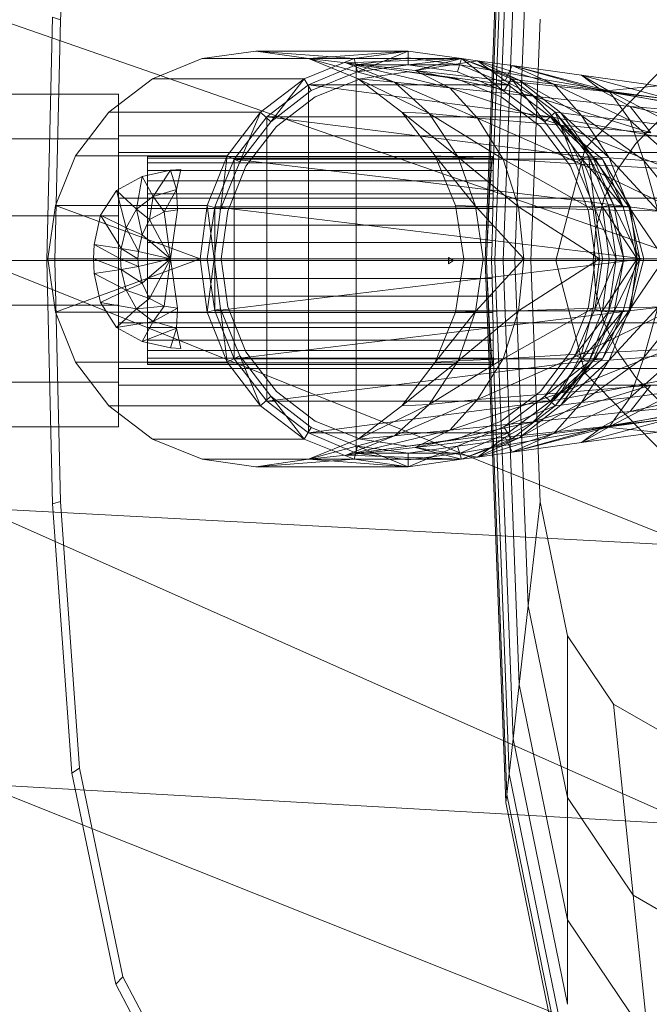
# Model space of a CAD drawing. Header units: metres. Extents: x 391.1 to 427.5, y 12.8 to 28.4.
# Tile 24 of 195: x 401.4943 to 401.5851, y 26.5002 to 26.6423. Entities that reach past the tile are written whole.
import ezdxf

# ---------------------------------------------------------------- set-up
doc = ezdxf.new("R2010")
doc.units = ezdxf.units.M
doc.layers.add('02_MOBILIARIO', color=7, linetype='Continuous', lineweight=18)
doc.layers.add('A-DETL-____-MBND', color=7, linetype='Continuous', lineweight=18)

# ---------------------------------------------------------------- blocks, each defined once
blk = doc.blocks.new('Family - Rentamans PA-152555-03_ELEC_P0A')
at = {"layer": 'A-DETL-____-MBND', "color": 253, "true_color": 0xaaaaaa}
for p, q in [((0.07287, 0.18276), (0.07584, 0.26096)), ((0.07304, 0.18276), (0.07598, 0.25981)), ((0.01159, 0.21751), (0.01437, 0.25599)), ((0.074, 0.19601), (0.07631, 0.25683)), ((0.07426, 0.18276), (0.07689, 0.25177)), ((0.07545, 0.18276), (0.07778, 0.24394)), ((0.07717, 0.18276), (0.07907, 0.2326)), ((0, 0.2185), (0.10273, 0.18276)), ((0.00965, 0.18276), (0.01046, 0.21786)), ((0.01159, 0.21751), (0.01046, 0.21786)), ((0.01079, 0.18276), (0.01159, 0.21751)), ((0.07945, 0.18276), (0.08078, 0.21759)), ((0.03207, 0.21189), (0.02487, 0.20899)), ((0.03977, 0.21299), (0.03207, 0.21189)), ((0.03207, 0.21189), (0.05397, 0.21189)), ((0.03977, 0.21299), (0.06177, 0.21299)), ((0.04737, 0.21189), (0.03977, 0.21299)), ((0.03977, 0.21299), (0.05397, 0.21189)), ((0.04677, 0.20899), (0.05397, 0.21189)), ((0.04737, 0.21189), (0.06177, 0.21299)), ((0.05457, 0.20899), (0.04737, 0.21189)), ((0.04737, 0.21189), (0.05977, 0.20849)), ((0.04737, 0.21189), (0.05277, 0.21129)), ((0.04737, 0.21189), (0.06947, 0.21189)), ((0.06947, 0.21189), (0.05277, 0.21129)), ((0.05397, 0.21189), (0.06177, 0.21299)), ((0.05397, 0.21189), (0.05447, 0.20999)), ((0.06177, 0.21199), (0.05427, 0.21099)), ((0.06177, 0.21199), (0.05427, 0.21099)), ((0.06177, 0.21199), (0.05427, 0.21099)), ((0.06177, 0.21299), (0.05447, 0.20999)), ((0.06177, 0.21299), (0.06947, 0.21189)), ((0.06177, 0.21299), (0.06177, 0.21099)), ((0.06927, 0.21099), (0.06177, 0.21199)), ((0.06927, 0.21099), (0.06177, 0.21199)), ((0.06927, 0.21099), (0.06177, 0.21199)), ((0.06927, 0.21099), (0.06177, 0.21199)), ((0.06177, 0.21099), (0.06947, 0.21189)), ((0.06947, 0.21189), (0.06277, 0.21019)), ((0.06947, 0.21189), (0.06887, 0.20999)), ((0.06887, 0.20999), (0.06947, 0.21189)), ((0.06947, 0.21189), (0.07557, 0.20719)), ((0.07667, 0.20899), (0.06947, 0.21189)), ((0.06947, 0.21189), (0.07177, 0.21159)), ((0.06947, 0.21189), (0.07777, 0.20879)), ((0.06947, 0.21189), (0.07667, 0.20899)), ((0.06947, 0.21189), (0.07667, 0.20899)), ((0.05427, 0.21099), (0.04737, 0.20809)), ((0.05427, 0.21099), (0.04737, 0.20809)), ((0.05427, 0.21099), (0.04737, 0.20809)), ((0.05277, 0.21129), (0.05977, 0.20849)), ((0.05277, 0.21129), (0.06777, 0.20769)), ((0.06277, 0.21019), (0.05277, 0.21129)), ((0.05427, 0.21099), (0.06927, 0.21099)), ((0.05427, 0.21099), (0.07617, 0.20809)), ((0.05427, 0.21099), (0.05427, 0.15499)), ((0.05447, 0.20999), (0.06177, 0.21099)), ((0.05447, 0.20999), (0.06177, 0.21099)), ((0.06177, 0.21099), (0.06887, 0.20999)), ((0.06177, 0.21099), (0.06887, 0.20999)), ((0.07177, 0.21159), (0.06277, 0.21019)), ((0.07617, 0.20809), (0.06927, 0.21099)), ((0.06927, 0.21099), (0.07617, 0.20809)), ((0.07617, 0.20809), (0.06927, 0.21099)), ((0.07617, 0.20809), (0.06927, 0.21099)), ((0.07617, 0.20809), (0.06927, 0.21099)), ((0.07617, 0.20809), (0.06927, 0.21099)), ((0.06927, 0.21099), (0.08657, 0.20799)), ((0.08657, 0.20799), (0.06927, 0.21099)), ((0.06927, 0.21099), (0.07617, 0.20809)), ((0.07777, 0.20879), (0.07177, 0.21159)), ((0.07177, 0.21159), (0.07577, 0.20869)), ((0.08277, 0.20819), (0.07177, 0.21159)), ((0.07177, 0.21159), (0.07677, 0.21089)), ((0.07677, 0.21089), (0.07577, 0.20869)), ((0.08277, 0.20819), (0.07677, 0.21089)), ((0.07677, 0.21089), (0.08977, 0.20719)), ((0.09077, 0.20719), (0.07677, 0.21089)), ((0.07677, 0.21089), (0.08677, 0.20949)), ((0.0873, 0.19899), (0.09888, 0.21088)), ((0.09888, 0.21088), (0.0873, 0.19899)), ((0.02487, 0.20899), (0.01857, 0.20419)), ((0.02487, 0.20899), (0.04677, 0.20899)), ((0.04047, 0.20419), (0.04677, 0.20899)), ((0.04677, 0.20899), (0.04197, 0.20279)), ((0.04677, 0.20899), (0.04777, 0.20729)), ((0.04777, 0.20729), (0.05447, 0.20999)), ((0.04777, 0.20729), (0.05447, 0.20999)), ((0.05487, 0.20899), (0.04837, 0.20639)), ((0.04837, 0.20639), (0.05487, 0.20899)), ((0.06087, 0.20419), (0.05457, 0.20899)), ((0.05457, 0.20899), (0.06477, 0.20399)), ((0.05457, 0.20899), (0.05977, 0.20849)), ((0.06167, 0.20999), (0.05487, 0.20899)), ((0.05487, 0.20899), (0.06167, 0.20999)), ((0.06877, 0.20899), (0.06167, 0.20999)), ((0.06167, 0.20999), (0.06877, 0.20899)), ((0.06277, 0.21019), (0.06777, 0.20769)), ((0.06277, 0.21019), (0.07977, 0.20649)), ((0.07577, 0.20869), (0.06277, 0.21019)), ((0.07517, 0.20639), (0.06877, 0.20899)), ((0.06877, 0.20899), (0.07517, 0.20639)), ((0.06887, 0.20999), (0.07557, 0.20719)), ((0.06887, 0.20999), (0.07557, 0.20719)), ((0.07557, 0.20719), (0.07667, 0.20899)), ((0.08147, 0.20279), (0.07667, 0.20899)), ((0.08297, 0.20419), (0.07667, 0.20899)), ((0.07667, 0.20899), (0.07777, 0.20879)), ((0.08297, 0.20419), (0.07667, 0.20899)), ((0.07667, 0.20899), (0.08297, 0.20419)), ((0.08677, 0.20949), (0.08977, 0.20719)), ((0.09077, 0.20719), (0.08677, 0.20949)), ((0.08677, 0.20949), (0.09777, 0.20799)), ((0.09977, 0.20599), (0.08677, 0.20949)), ((0.04737, 0.20809), (0.04137, 0.20349)), ((0.04737, 0.20809), (0.04137, 0.20349)), ((0.04737, 0.20809), (0.04137, 0.20349)), ((0.04737, 0.20809), (0.07617, 0.20809)), ((0.04737, 0.20809), (0.08227, 0.20349)), ((0.04737, 0.20809), (0.04737, 0.15789)), ((0.05977, 0.20849), (0.06477, 0.20399)), ((0.05977, 0.20849), (0.07177, 0.20329)), ((0.05977, 0.20849), (0.06777, 0.20769)), ((0.06777, 0.20769), (0.07177, 0.20329)), ((0.06777, 0.20769), (0.08377, 0.20229)), ((0.06777, 0.20769), (0.07977, 0.20649)), ((0.07577, 0.20869), (0.07977, 0.20649)), ((0.07577, 0.20869), (0.08977, 0.20719)), ((0.07617, 0.20809), (0.08227, 0.20349)), ((0.08227, 0.20349), (0.07617, 0.20809)), ((0.08227, 0.20349), (0.07617, 0.20809)), ((0.08227, 0.20349), (0.07617, 0.20809)), ((0.08227, 0.20349), (0.07617, 0.20809)), ((0.08227, 0.20349), (0.07617, 0.20809)), ((0.07617, 0.20809), (0.08227, 0.20349)), ((0.07777, 0.20879), (0.08277, 0.20819)), ((0.08377, 0.20409), (0.07777, 0.20879)), ((0.07777, 0.20879), (0.08677, 0.20369)), ((0.08677, 0.20369), (0.08277, 0.20819)), ((0.08277, 0.20819), (0.09077, 0.20719)), ((0.09377, 0.20299), (0.08277, 0.20819)), ((0.08657, 0.20799), (0.13857, 0.19799)), ((0.08657, 0.20799), (0.13857, 0.19799)), ((0.09777, 0.20799), (0.08977, 0.20719)), ((0, 0.20676), (0.02, 0.20676)), ((0, 0.20676), (0.02, 0.20676)), ((0.02, 0.20033), (0.02, 0.20676)), ((0.02, 0.20676), (0.02, 0.20033)), ((0.04197, 0.20279), (0.04777, 0.20729)), ((0.04197, 0.20279), (0.04777, 0.20729)), ((0.04837, 0.20639), (0.04277, 0.20209)), ((0.04277, 0.20209), (0.04837, 0.20639)), ((0.08087, 0.20209), (0.07517, 0.20639)), ((0.07517, 0.20639), (0.08087, 0.20209)), ((0.07557, 0.20719), (0.08147, 0.20279)), ((0.07557, 0.20719), (0.08147, 0.20279)), ((0.07977, 0.20649), (0.08377, 0.20229)), ((0.07977, 0.20649), (0.09677, 0.20119)), ((0.07977, 0.20649), (0.09377, 0.20499)), ((0.08977, 0.20719), (0.09377, 0.20499)), ((0.08977, 0.20719), (0.11377, 0.20329)), ((0.08977, 0.20719), (0.11077, 0.20469)), ((0.09377, 0.20299), (0.09077, 0.20719)), ((0.09077, 0.20719), (0.09977, 0.20599)), ((0.10077, 0.20199), (0.09077, 0.20719)), ((0.09377, 0.20499), (0.09677, 0.20119)), ((0.09377, 0.20499), (0.11777, 0.19949)), ((0.11377, 0.20329), (0.09377, 0.20499)), ((0.01857, 0.20419), (0.01377, 0.19789)), ((0.01857, 0.20419), (0.04047, 0.20419)), ((0.03567, 0.19789), (0.04047, 0.20419)), ((0.04137, 0.20349), (0.03667, 0.19739)), ((0.04137, 0.20349), (0.03667, 0.19739)), ((0.04137, 0.20349), (0.03667, 0.19739)), ((0.04047, 0.20419), (0.03747, 0.19699)), ((0.04047, 0.20419), (0.04197, 0.20279)), ((0.04137, 0.20349), (0.08227, 0.20349)), ((0.04137, 0.20349), (0.08977, 0.19739)), ((0.04137, 0.20349), (0.04137, 0.16249)), ((0.06567, 0.19789), (0.06087, 0.20419)), ((0.06087, 0.20419), (0.06897, 0.19769)), ((0.06087, 0.20419), (0.06477, 0.20399)), ((0.06477, 0.20399), (0.06897, 0.19769)), ((0.06477, 0.20399), (0.07547, 0.19739)), ((0.06477, 0.20399), (0.07177, 0.20329)), ((0.07177, 0.20329), (0.07547, 0.19739)), ((0.07177, 0.20329), (0.08677, 0.19669)), ((0.07177, 0.20329), (0.08377, 0.20229)), ((0.08147, 0.20279), (0.08297, 0.20419)), ((0.08977, 0.19739), (0.08227, 0.20349)), ((0.08877, 0.19739), (0.08227, 0.20349)), ((0.08877, 0.19739), (0.08227, 0.20349)), ((0.08687, 0.19739), (0.08227, 0.20349)), ((0.08877, 0.19739), (0.08227, 0.20349)), ((0.08877, 0.19739), (0.08227, 0.20349)), ((0.13827, 0.19319), (0.08227, 0.20349)), ((0.13827, 0.19319), (0.08227, 0.20349)), ((0.08587, 0.19689), (0.08297, 0.20419)), ((0.08777, 0.19789), (0.08297, 0.20419)), ((0.08297, 0.20419), (0.08377, 0.20409)), ((0.08777, 0.19789), (0.08297, 0.20419)), ((0.08297, 0.20419), (0.08777, 0.19789)), ((0.08297, 0.20419), (0.08837, 0.19779)), ((0.08377, 0.20409), (0.08677, 0.20369)), ((0.08837, 0.19779), (0.08377, 0.20409)), ((0.08377, 0.20409), (0.09077, 0.19759)), ((0.08677, 0.20369), (0.09377, 0.20299)), ((0.09077, 0.19759), (0.08677, 0.20369)), ((0.08677, 0.20369), (0.09577, 0.19719)), ((0.03747, 0.19699), (0.04197, 0.20279)), ((0.03747, 0.19699), (0.04197, 0.20279)), ((0.04277, 0.20209), (0.03837, 0.19639)), ((0.03837, 0.19639), (0.04277, 0.20209)), ((0.08517, 0.19639), (0.08087, 0.20209)), ((0.08087, 0.20209), (0.08517, 0.19639)), ((0.08147, 0.20279), (0.08587, 0.19689)), ((0.08147, 0.20279), (0.08587, 0.19689)), ((0.08377, 0.20229), (0.08677, 0.19669)), ((0.08377, 0.20229), (0.09937, 0.19599)), ((0.08377, 0.20229), (0.09677, 0.20119)), ((0.09577, 0.19719), (0.09377, 0.20299)), ((0.09377, 0.20299), (0.10077, 0.20199)), ((0.10097, 0.19659), (0.09377, 0.20299)), ((0.09459, 0.19963), (0.09783, 0.20287)), ((0.09459, 0.19963), (0.09783, 0.20287)), ((0.02, 0.20033), (0, 0.20033)), ((0, 0.20033), (0.02, 0.20033)), ((0.02, 0.19835), (0.02, 0.20076)), ((0.02, 0.20076), (0.02, 0.19835)), ((0.1147, 0.20076), (0.02, 0.20076)), ((0.02, 0.20033), (0.02, 0.18919)), ((0.02, 0.18919), (0.02, 0.20033)), ((0.08306, 0.18276), (0.0873, 0.19899)), ((0.0873, 0.19899), (0.08306, 0.18276)), ((0.09197, 0.19588), (0.09459, 0.19963)), ((0.09197, 0.19588), (0.09459, 0.19963)), ((0.01377, 0.19789), (0.01087, 0.19069)), ((0.01377, 0.19789), (0.03567, 0.19789)), ((0.02, 0.19176), (0.02, 0.19835)), ((0.02, 0.19835), (0.02, 0.19176)), ((0.02, 0.19835), (0.1057, 0.19835)), ((0.1057, 0.19835), (0.02, 0.19835)), ((0.02416, 0.19776), (0.07393, 0.19776)), ((0.02416, 0.19753), (0.02416, 0.19776)), ((0.02416, 0.19776), (0.02416, 0.19753)), ((0.07398, 0.19753), (0.02416, 0.19753)), ((0.02416, 0.19753), (0.02416, 0.19685)), ((0.02416, 0.19753), (0.07388, 0.19753)), ((0.02416, 0.19685), (0.02416, 0.19753)), ((0.03277, 0.19069), (0.03567, 0.19789)), ((0.03567, 0.19789), (0.03467, 0.19019)), ((0.03567, 0.19789), (0.03747, 0.19699)), ((0.06897, 0.19769), (0.06567, 0.19789)), ((0.07147, 0.19059), (0.06567, 0.19789)), ((0.06857, 0.19069), (0.06567, 0.19789)), ((0.06897, 0.19769), (0.07147, 0.19059)), ((0.07547, 0.19739), (0.06897, 0.19769)), ((0.06897, 0.19769), (0.07767, 0.19049)), ((0.0738, 0.19685), (0.07388, 0.19753)), ((0.07388, 0.19753), (0.07393, 0.19776)), ((0.07393, 0.19776), (0.07398, 0.19753)), ((0.07398, 0.19753), (0.074, 0.19685)), ((0.08587, 0.19689), (0.08777, 0.19789)), ((0.08867, 0.19029), (0.08777, 0.19789)), ((0.09067, 0.19069), (0.08777, 0.19789)), ((0.08777, 0.19789), (0.08837, 0.19779)), ((0.09067, 0.19069), (0.08777, 0.19789)), ((0.08777, 0.19789), (0.09067, 0.19069)), ((0.08777, 0.19789), (0.09147, 0.19059)), ((0.08837, 0.19779), (0.09077, 0.19759)), ((0.09147, 0.19059), (0.08837, 0.19779)), ((0.08837, 0.19779), (0.09357, 0.19049)), ((0.09077, 0.19759), (0.09577, 0.19719)), ((0.09357, 0.19049), (0.09077, 0.19759)), ((0.09077, 0.19759), (0.09777, 0.18999)), ((0.02416, 0.19685), (0.074, 0.19685)), ((0.02416, 0.19685), (0.02416, 0.19575)), ((0.02416, 0.19685), (0.0738, 0.19685)), ((0.02416, 0.19575), (0.02416, 0.19685)), ((0.03667, 0.19739), (0.03387, 0.19049)), ((0.03667, 0.19739), (0.03387, 0.19049)), ((0.03667, 0.19739), (0.03387, 0.19049)), ((0.03467, 0.19019), (0.03747, 0.19699)), ((0.03467, 0.19019), (0.03747, 0.19699)), ((0.03837, 0.19639), (0.03577, 0.18989)), ((0.03577, 0.18989), (0.03837, 0.19639)), ((0.03667, 0.19739), (0.08977, 0.19739)), ((0.03667, 0.19739), (0.09377, 0.19049)), ((0.03667, 0.19739), (0.03667, 0.16859)), ((0.07372, 0.19575), (0.0738, 0.19685)), ((0.074, 0.19685), (0.074, 0.19601)), ((0.07547, 0.19739), (0.07767, 0.19049)), ((0.08677, 0.19669), (0.07547, 0.19739)), ((0.07547, 0.19739), (0.08847, 0.19009)), ((0.08777, 0.18989), (0.08517, 0.19639)), ((0.08517, 0.19639), (0.08777, 0.18989)), ((0.08587, 0.19689), (0.08867, 0.19029)), ((0.08587, 0.19689), (0.08867, 0.19029)), ((0.08677, 0.19669), (0.08847, 0.19009)), ((0.09937, 0.19599), (0.08677, 0.19669)), ((0.08677, 0.19669), (0.10077, 0.18989)), ((0.08977, 0.19049), (0.08687, 0.19739)), ((0.09277, 0.19049), (0.08687, 0.19739)), ((0.08687, 0.19739), (0.08877, 0.19739)), ((0.08977, 0.19739), (0.08877, 0.19739)), ((0.09277, 0.19049), (0.08877, 0.19739)), ((0.09277, 0.19049), (0.08877, 0.19739)), ((0.09377, 0.19049), (0.08977, 0.19739)), ((0.08977, 0.19739), (0.09277, 0.19049)), ((0.09577, 0.19719), (0.10097, 0.19659)), ((0.09777, 0.18999), (0.09577, 0.19719)), ((0.09577, 0.19719), (0.10177, 0.18969)), ((0.01967, 0.19289), (0.02337, 0.19489)), ((0.01967, 0.19289), (0.02337, 0.19489)), ((0.02337, 0.19489), (0.02257, 0.19019)), ((0.02337, 0.19489), (0.02747, 0.19579)), ((0.02337, 0.19489), (0.02747, 0.19579)), ((0.02337, 0.19489), (0.02497, 0.19199)), ((0.02416, 0.19575), (0.07401, 0.19575)), ((0.02416, 0.19575), (0.07372, 0.19575)), ((0.02416, 0.19425), (0.02416, 0.19575)), ((0.02416, 0.19425), (0.02416, 0.19575)), ((0.02747, 0.19579), (0.02497, 0.19199)), ((0.02747, 0.19579), (0.02897, 0.19589)), ((0.02747, 0.19579), (0.02897, 0.19589)), ((0.02747, 0.19579), (0.02837, 0.19299)), ((0.02897, 0.19589), (0.02837, 0.19299)), ((0.07362, 0.19425), (0.07372, 0.19575)), ((0.07401, 0.19575), (0.074, 0.19601)), ((0.07401, 0.19575), (0.07403, 0.19425)), ((0.09003, 0.19174), (0.09197, 0.19588)), ((0.09003, 0.19174), (0.09197, 0.19588)), ((0.02416, 0.19425), (0.07362, 0.19425)), ((0.02416, 0.1924), (0.02416, 0.19425)), ((0.02416, 0.1924), (0.02416, 0.19425)), ((0.02416, 0.19425), (0.07403, 0.19425)), ((0.07351, 0.1924), (0.07362, 0.19425)), ((0.07403, 0.19425), (0.07402, 0.1924)), ((0.01737, 0.18929), (0.01967, 0.19289)), ((0.01737, 0.18929), (0.01967, 0.19289)), ((0.01967, 0.19289), (0.02107, 0.18749)), ((0.01967, 0.19289), (0.02257, 0.19019)), ((0.02257, 0.19019), (0.02497, 0.19199)), ((0.02416, 0.1924), (0.07351, 0.1924)), ((0.02416, 0.19026), (0.02416, 0.1924)), ((0.02416, 0.19026), (0.02416, 0.1924)), ((0.02416, 0.1924), (0.07402, 0.1924)), ((0.02497, 0.19199), (0.02447, 0.18869)), ((0.02497, 0.19199), (0.02837, 0.19299)), ((0.02497, 0.19199), (0.02657, 0.18979)), ((0.02837, 0.19299), (0.02657, 0.18979)), ((0.02837, 0.19299), (0.02847, 0.19009)), ((0.0734, 0.19026), (0.07351, 0.1924)), ((0.07402, 0.1924), (0.07399, 0.19026)), ((0.01087, 0.19069), (0.00977, 0.18299)), ((0.01087, 0.19069), (0.03277, 0.19069)), ((0.01087, 0.19069), (0.03177, 0.18299)), ((0.02, 0.19176), (0.02, 0.18276)), ((0.02, 0.18276), (0.02, 0.19176)), ((0.09911, 0.19176), (0.02, 0.19176)), ((0.09911, 0.19176), (0.02, 0.19176)), ((0.03177, 0.18299), (0.03277, 0.19069)), ((0.03277, 0.19069), (0.03467, 0.19019)), ((0.03277, 0.19069), (0.03377, 0.18299)), ((0.03387, 0.19049), (0.03277, 0.18299)), ((0.03387, 0.19049), (0.03277, 0.18299)), ((0.03387, 0.19049), (0.03277, 0.18299)), ((0.03387, 0.19049), (0.09377, 0.19049)), ((0.03387, 0.19049), (0.09577, 0.18299)), ((0.03387, 0.19049), (0.03387, 0.17549)), ((0.07147, 0.19059), (0.06857, 0.19069)), ((0.06977, 0.18299), (0.06857, 0.19069)), ((0.07767, 0.19049), (0.07147, 0.19059)), ((0.07147, 0.19059), (0.07257, 0.18299)), ((0.07847, 0.18299), (0.07147, 0.19059)), ((0.07767, 0.19049), (0.07847, 0.18299)), ((0.08847, 0.19009), (0.07767, 0.19049)), ((0.07767, 0.19049), (0.08937, 0.18299)), ((0.08867, 0.19029), (0.09067, 0.19069)), ((0.08885, 0.18732), (0.09003, 0.19174)), ((0.08885, 0.18732), (0.09003, 0.19174)), ((0.09077, 0.18299), (0.08977, 0.19049)), ((0.09477, 0.18299), (0.08977, 0.19049)), ((0.08977, 0.19049), (0.09277, 0.19049)), ((0.09177, 0.18299), (0.09067, 0.19069)), ((0.09067, 0.19069), (0.09147, 0.19059)), ((0.09177, 0.18299), (0.09067, 0.19069)), ((0.09067, 0.19069), (0.09177, 0.18299)), ((0.09067, 0.19069), (0.09287, 0.18299)), ((0.09147, 0.19059), (0.09357, 0.19049)), ((0.09287, 0.18299), (0.09147, 0.19059)), ((0.09147, 0.19059), (0.09517, 0.18299)), ((0.09377, 0.19049), (0.09277, 0.19049)), ((0.09477, 0.18299), (0.09277, 0.19049)), ((0.09477, 0.18299), (0.09277, 0.19049)), ((0.09357, 0.19049), (0.09777, 0.18999)), ((0.09517, 0.18299), (0.09357, 0.19049)), ((0.09357, 0.19049), (0.09867, 0.18299)), ((0.09577, 0.18299), (0.09377, 0.19049)), ((0.09377, 0.19049), (0.09477, 0.18299)), ((0, 0.18919), (0.02, 0.18919)), ((0, 0.18919), (0.02, 0.18919)), ((0.01647, 0.18509), (0.01737, 0.18929)), ((0.01647, 0.18509), (0.01737, 0.18929)), ((0.02037, 0.18449), (0.01737, 0.18929)), ((0.01737, 0.18929), (0.02107, 0.18749)), ((0.02, 0.18919), (0.02, 0.17633)), ((0.02, 0.17633), (0.02, 0.18919)), ((0.02107, 0.18749), (0.02257, 0.19019)), ((0.02257, 0.19019), (0.02337, 0.18649)), ((0.02257, 0.19019), (0.02447, 0.18869)), ((0.02416, 0.19026), (0.0734, 0.19026)), ((0.02416, 0.18789), (0.02416, 0.19026)), ((0.02416, 0.18789), (0.02416, 0.19026)), ((0.02416, 0.19026), (0.07399, 0.19026)), ((0.02447, 0.18869), (0.02657, 0.18979)), ((0.02657, 0.18979), (0.02847, 0.19009)), ((0.02657, 0.18979), (0.02747, 0.18299)), ((0.02847, 0.19009), (0.02747, 0.18299)), ((0.03377, 0.18299), (0.03467, 0.19019)), ((0.03377, 0.18299), (0.03467, 0.19019)), ((0.03577, 0.18989), (0.03477, 0.18299)), ((0.03477, 0.18299), (0.03577, 0.18989)), ((0.07329, 0.18789), (0.0734, 0.19026)), ((0.07399, 0.19026), (0.07394, 0.18789)), ((0.08877, 0.18299), (0.08777, 0.18989)), ((0.08777, 0.18989), (0.08877, 0.18299)), ((0.08847, 0.19009), (0.08937, 0.18299)), ((0.10077, 0.18989), (0.08847, 0.19009)), ((0.08867, 0.19029), (0.09177, 0.18299)), ((0.08867, 0.19029), (0.08977, 0.18299)), ((0.08867, 0.19029), (0.08977, 0.18299)), ((0.02337, 0.18649), (0.02447, 0.18869)), ((0.02416, 0.18789), (0.07329, 0.18789)), ((0.02416, 0.18536), (0.02416, 0.18789)), ((0.02416, 0.18536), (0.02416, 0.18789)), ((0.02416, 0.18789), (0.07394, 0.18789)), ((0.02447, 0.18869), (0.02747, 0.18299)), ((0.07318, 0.18536), (0.07329, 0.18789)), ((0.07394, 0.18789), (0.07386, 0.18536)), ((0.02037, 0.18449), (0.02107, 0.18749)), ((0.02107, 0.18749), (0.02287, 0.18409)), ((0.02107, 0.18749), (0.02337, 0.18649)), ((0.02287, 0.18409), (0.02337, 0.18649)), ((0.02337, 0.18649), (0.02747, 0.18299)), ((0.08845, 0.18276), (0.08885, 0.18732)), ((0.08845, 0.18276), (0.08885, 0.18732)), ((0.01637, 0.18299), (0.01647, 0.18509)), ((0.01637, 0.18299), (0.01647, 0.18509)), ((0.02027, 0.18299), (0.01647, 0.18509)), ((0.01647, 0.18509), (0.02037, 0.18449)), ((0.02416, 0.18536), (0.07318, 0.18536)), ((0.02416, 0.18276), (0.02416, 0.18536)), ((0.07386, 0.18536), (0.02416, 0.18536)), ((0.02416, 0.18536), (0.02416, 0.18276)), ((0.07308, 0.18276), (0.07318, 0.18536)), ((0.07386, 0.18536), (0.07377, 0.18276)), ((0.02027, 0.18299), (0.02037, 0.18449)), ((0.02277, 0.18299), (0.02037, 0.18449)), ((0.02037, 0.18449), (0.02287, 0.18409)), ((0.02277, 0.18299), (0.02287, 0.18409)), ((0.02287, 0.18409), (0.02747, 0.18299)), ((0, 0.18276), (0.10273, 0.14157)), ((0.10273, 0.18276), (0, 0.18276)), ((0.01046, 0.14766), (0.00965, 0.18276)), ((0.01079, 0.18276), (0.00965, 0.18276)), ((0.00977, 0.18299), (0.03177, 0.18299)), ((0.00977, 0.18299), (0.01087, 0.17529)), ((0.01159, 0.14801), (0.01079, 0.18276)), ((0.01087, 0.17529), (0.03177, 0.18299)), ((0.02027, 0.18299), (0.01637, 0.18299)), ((0.02037, 0.18149), (0.01637, 0.18299)), ((0.01647, 0.18089), (0.01637, 0.18299)), ((0.01647, 0.18089), (0.01637, 0.18299)), ((0.02, 0.18276), (0.02, 0.17376)), ((0.02, 0.17376), (0.02, 0.18276)), ((0.0967, 0.18276), (0.02, 0.18276)), ((0.0967, 0.18276), (0.02, 0.18276)), ((0.02277, 0.18299), (0.02027, 0.18299)), ((0.02287, 0.18189), (0.02027, 0.18299)), ((0.02037, 0.18149), (0.02027, 0.18299)), ((0.02287, 0.18189), (0.02037, 0.18149)), ((0.02747, 0.18299), (0.02277, 0.18299)), ((0.02287, 0.18189), (0.02277, 0.18299)), ((0.02747, 0.18299), (0.02287, 0.18189)), ((0.02337, 0.17949), (0.02287, 0.18189)), ((0.02747, 0.18299), (0.02337, 0.17949)), ((0.02416, 0.18276), (0.07308, 0.18276)), ((0.02416, 0.18015), (0.02416, 0.18276)), ((0.07377, 0.18276), (0.02416, 0.18276)), ((0.02416, 0.18276), (0.02416, 0.18015)), ((0.02747, 0.18299), (0.02447, 0.17729)), ((0.02747, 0.18299), (0.02657, 0.17619)), ((0.02747, 0.18299), (0.02847, 0.17589)), ((0.03177, 0.18299), (0.03377, 0.18299)), ((0.03177, 0.18299), (0.03277, 0.17529)), ((0.03277, 0.18299), (0.09577, 0.18299)), ((0.03277, 0.18299), (0.03387, 0.17549)), ((0.03277, 0.17529), (0.03377, 0.18299)), ((0.03277, 0.18299), (0.03387, 0.17549)), ((0.03277, 0.18299), (0.03387, 0.17549)), ((0.03467, 0.17579), (0.03377, 0.18299)), ((0.03467, 0.17579), (0.03377, 0.18299)), ((0.03387, 0.17549), (0.09577, 0.18299)), ((0.03577, 0.17609), (0.03477, 0.18299)), ((0.03477, 0.18299), (0.03577, 0.17609)), ((0.0676, 0.18276), (0.0676, 0.18321)), ((0.0676, 0.18321), (0.06761, 0.18276)), ((0.06829, 0.18276), (0.0676, 0.18321)), ((0.06761, 0.18276), (0.0676, 0.18231)), ((0.0676, 0.18231), (0.0676, 0.18276)), ((0.06829, 0.18276), (0.0676, 0.18231)), ((0.06829, 0.18276), (0.0676, 0.18276)), ((0.06761, 0.18276), (0.06829, 0.18276)), ((0.06857, 0.17529), (0.06977, 0.18299)), ((0.07257, 0.18299), (0.06977, 0.18299)), ((0.07847, 0.18299), (0.07147, 0.17539)), ((0.07147, 0.17539), (0.07257, 0.18299)), ((0.07847, 0.18299), (0.07257, 0.18299)), ((0.07584, 0.10456), (0.07287, 0.18276)), ((0.07304, 0.18276), (0.07287, 0.18276)), ((0.07598, 0.10571), (0.07304, 0.18276)), ((0.07308, 0.18276), (0.07304, 0.18276)), ((0.07318, 0.18015), (0.07308, 0.18276)), ((0.07426, 0.18276), (0.07377, 0.18276)), ((0.07377, 0.18276), (0.07386, 0.18015)), ((0.07689, 0.11374), (0.07426, 0.18276)), ((0.07545, 0.18276), (0.07426, 0.18276)), ((0.07778, 0.12158), (0.07545, 0.18276)), ((0.07717, 0.18276), (0.07545, 0.18276)), ((0.07907, 0.13292), (0.07717, 0.18276)), ((0.07945, 0.18276), (0.07717, 0.18276)), ((0.08937, 0.18299), (0.07767, 0.17549)), ((0.07767, 0.17549), (0.07847, 0.18299)), ((0.08937, 0.18299), (0.07847, 0.18299)), ((0.08078, 0.14793), (0.07945, 0.18276)), ((0.0873, 0.16652), (0.08306, 0.18276)), ((0.08306, 0.18276), (0.0873, 0.16652)), ((0.08877, 0.18299), (0.08777, 0.17609)), ((0.08777, 0.17609), (0.08877, 0.18299)), ((0.08885, 0.1782), (0.08845, 0.18276)), ((0.08885, 0.1782), (0.08845, 0.18276)), ((0.08937, 0.18299), (0.08847, 0.17589)), ((0.08977, 0.18299), (0.08867, 0.17569)), ((0.08867, 0.17569), (0.09177, 0.18299)), ((0.08977, 0.18299), (0.08867, 0.17569)), ((0.10177, 0.18299), (0.08937, 0.18299)), ((0.08977, 0.18299), (0.09177, 0.18299)), ((0.08977, 0.17549), (0.09077, 0.18299)), ((0.08977, 0.17549), (0.09477, 0.18299)), ((0.09067, 0.17529), (0.09177, 0.18299)), ((0.09177, 0.18299), (0.09067, 0.17529)), ((0.09067, 0.17529), (0.09177, 0.18299)), ((0.09067, 0.17529), (0.09287, 0.18299)), ((0.09477, 0.18299), (0.09077, 0.18299)), ((0.09287, 0.18299), (0.09147, 0.17539)), ((0.09147, 0.17539), (0.09517, 0.18299)), ((0.09177, 0.18299), (0.09287, 0.18299)), ((0.09277, 0.17549), (0.09477, 0.18299)), ((0.09277, 0.17549), (0.09477, 0.18299)), ((0.09287, 0.18299), (0.09517, 0.18299)), ((0.09517, 0.18299), (0.09357, 0.17549)), ((0.09357, 0.17549), (0.09867, 0.18299)), ((0.09577, 0.18299), (0.09377, 0.17549)), ((0.09377, 0.17549), (0.09477, 0.18299)), ((0.09577, 0.18299), (0.09477, 0.18299)), ((0.09517, 0.18299), (0.09867, 0.18299)), ((0.02037, 0.18149), (0.01647, 0.18089)), ((0.02107, 0.17849), (0.01647, 0.18089)), ((0.01737, 0.17669), (0.01647, 0.18089)), ((0.01737, 0.17669), (0.01647, 0.18089)), ((0.02337, 0.17949), (0.02037, 0.18149)), ((0.02107, 0.17849), (0.02037, 0.18149)), ((0.02337, 0.17949), (0.02107, 0.17849)), ((0.02447, 0.17729), (0.02337, 0.17949)), ((0.02416, 0.18015), (0.07318, 0.18015)), ((0.02416, 0.17763), (0.02416, 0.18015)), ((0.02416, 0.18015), (0.07386, 0.18015)), ((0.02416, 0.18015), (0.02416, 0.17763)), ((0.07329, 0.17763), (0.07318, 0.18015)), ((0.07386, 0.18015), (0.07394, 0.17763)), ((0.02107, 0.17849), (0.01737, 0.17669)), ((0.02447, 0.17729), (0.02107, 0.17849)), ((0.02257, 0.17579), (0.02107, 0.17849)), ((0.02416, 0.17763), (0.07329, 0.17763)), ((0.02416, 0.17526), (0.02416, 0.17763)), ((0.02416, 0.17763), (0.07394, 0.17763)), ((0.02416, 0.17763), (0.02416, 0.17526)), ((0.0734, 0.17526), (0.07329, 0.17763)), ((0.07394, 0.17763), (0.07399, 0.17526)), ((0.09003, 0.17378), (0.08885, 0.1782)), ((0.09003, 0.17378), (0.08885, 0.1782)), ((0, 0.17633), (0.02, 0.17633)), ((0, 0.17633), (0.02, 0.17633)), ((0.02257, 0.17579), (0.01737, 0.17669)), ((0.01967, 0.17309), (0.01737, 0.17669)), ((0.01967, 0.17309), (0.01737, 0.17669)), ((0.02, 0.17633), (0.02, 0.16519)), ((0.02, 0.16519), (0.02, 0.17633)), ((0.02447, 0.17729), (0.02257, 0.17579)), ((0.02657, 0.17619), (0.02257, 0.17579)), ((0.02657, 0.17619), (0.02447, 0.17729)), ((0.02657, 0.17619), (0.02497, 0.17399)), ((0.02847, 0.17589), (0.02657, 0.17619)), ((0.09577, 0.16879), (0.10177, 0.17629)), ((0.01087, 0.17529), (0.03277, 0.17529)), ((0.01087, 0.17529), (0.01377, 0.16809)), ((0.02257, 0.17579), (0.01967, 0.17309)), ((0.02497, 0.17399), (0.02257, 0.17579)), ((0.02416, 0.17526), (0.0734, 0.17526)), ((0.02416, 0.17312), (0.02416, 0.17526)), ((0.02416, 0.17526), (0.07399, 0.17526)), ((0.02416, 0.17526), (0.02416, 0.17312)), ((0.02847, 0.17589), (0.02497, 0.17399)), ((0.02847, 0.17589), (0.02837, 0.17299)), ((0.03277, 0.17529), (0.03467, 0.17579)), ((0.03567, 0.16809), (0.03277, 0.17529)), ((0.03387, 0.17549), (0.09377, 0.17549)), ((0.03387, 0.17549), (0.03667, 0.16859)), ((0.03387, 0.17549), (0.03667, 0.16859)), ((0.03387, 0.17549), (0.03667, 0.16859)), ((0.03747, 0.16899), (0.03467, 0.17579)), ((0.03567, 0.16809), (0.03467, 0.17579)), ((0.03747, 0.16899), (0.03467, 0.17579)), ((0.03837, 0.16959), (0.03577, 0.17609)), ((0.03577, 0.17609), (0.03837, 0.16959)), ((0.03667, 0.16859), (0.09377, 0.17549)), ((0.07147, 0.17539), (0.06567, 0.16809)), ((0.06567, 0.16809), (0.06857, 0.17529)), ((0.07147, 0.17539), (0.06857, 0.17529)), ((0.07767, 0.17549), (0.06897, 0.16829)), ((0.06897, 0.16829), (0.07147, 0.17539)), ((0.07767, 0.17549), (0.07147, 0.17539)), ((0.07351, 0.17312), (0.0734, 0.17526)), ((0.07399, 0.17526), (0.07402, 0.17312)), ((0.08847, 0.17589), (0.07547, 0.16859)), ((0.07547, 0.16859), (0.07767, 0.17549)), ((0.08847, 0.17589), (0.07767, 0.17549)), ((0.08777, 0.17609), (0.08517, 0.16959)), ((0.08517, 0.16959), (0.08777, 0.17609)), ((0.08867, 0.17569), (0.08587, 0.16909)), ((0.08867, 0.17569), (0.08587, 0.16909)), ((0.08587, 0.16909), (0.09067, 0.17529)), ((0.10077, 0.17609), (0.08677, 0.16929)), ((0.08847, 0.17589), (0.08677, 0.16929)), ((0.08687, 0.16859), (0.08977, 0.17549)), ((0.08687, 0.16859), (0.09277, 0.17549)), ((0.08777, 0.16809), (0.09147, 0.17539)), ((0.08777, 0.16809), (0.09067, 0.17529)), ((0.09067, 0.17529), (0.08777, 0.16809)), ((0.08777, 0.16809), (0.09067, 0.17529)), ((0.08837, 0.16819), (0.09357, 0.17549)), ((0.08837, 0.16819), (0.09147, 0.17539)), ((0.10077, 0.17609), (0.08847, 0.17589)), ((0.08867, 0.17569), (0.09067, 0.17529)), ((0.08877, 0.16859), (0.09277, 0.17549)), ((0.08877, 0.16859), (0.09277, 0.17549)), ((0.09377, 0.17549), (0.08977, 0.16859)), ((0.08977, 0.16859), (0.09277, 0.17549)), ((0.09277, 0.17549), (0.08977, 0.17549)), ((0.09067, 0.17529), (0.09147, 0.17539)), ((0.09077, 0.16839), (0.09777, 0.17599)), ((0.09357, 0.17549), (0.09077, 0.16839)), ((0.09147, 0.17539), (0.09357, 0.17549)), ((0.09377, 0.17549), (0.09277, 0.17549)), ((0.09357, 0.17549), (0.09777, 0.17599)), ((0.09777, 0.17599), (0.09577, 0.16879)), ((0.02497, 0.17399), (0.01967, 0.17309)), ((0.02, 0.17376), (0.02, 0.16717)), ((0.02, 0.16717), (0.02, 0.17376)), ((0.09911, 0.17376), (0.02, 0.17376)), ((0.09911, 0.17376), (0.02, 0.17376)), ((0.02497, 0.17399), (0.02337, 0.17109)), ((0.02837, 0.17299), (0.02497, 0.17399)), ((0.09197, 0.16963), (0.09003, 0.17378)), ((0.09197, 0.16963), (0.09003, 0.17378)), ((0.02337, 0.17109), (0.01967, 0.17309)), ((0.02337, 0.17109), (0.01967, 0.17309)), ((0.02837, 0.17299), (0.02337, 0.17109)), ((0.02416, 0.17312), (0.07351, 0.17312)), ((0.02416, 0.17127), (0.02416, 0.17312)), ((0.02416, 0.17312), (0.07402, 0.17312)), ((0.02416, 0.17312), (0.02416, 0.17127)), ((0.02837, 0.17299), (0.02747, 0.17019)), ((0.02837, 0.17299), (0.02897, 0.17009)), ((0.07362, 0.17127), (0.07351, 0.17312)), ((0.07402, 0.17312), (0.07403, 0.17127)), ((0.08227, 0.16249), (0.13827, 0.17279)), ((0.08227, 0.16249), (0.13827, 0.17279)), ((0.02747, 0.17019), (0.02337, 0.17109)), ((0.02747, 0.17019), (0.02337, 0.17109)), ((0.02416, 0.17127), (0.07362, 0.17127)), ((0.02416, 0.16977), (0.02416, 0.17127)), ((0.02416, 0.17127), (0.07403, 0.17127)), ((0.02416, 0.17127), (0.02416, 0.16977)), ((0.07372, 0.16977), (0.07362, 0.17127)), ((0.07403, 0.17127), (0.07401, 0.16977)), ((0.07401, 0.16977), (0.02416, 0.16977)), ((0.02416, 0.16977), (0.02416, 0.16866)), ((0.02416, 0.16977), (0.07372, 0.16977)), ((0.02416, 0.16866), (0.02416, 0.16977)), ((0.02897, 0.17009), (0.02747, 0.17019)), ((0.02897, 0.17009), (0.02747, 0.17019)), ((0.04277, 0.16389), (0.03837, 0.16959)), ((0.03837, 0.16959), (0.04277, 0.16389)), ((0.08677, 0.16929), (0.07177, 0.16269)), ((0.0738, 0.16866), (0.07372, 0.16977)), ((0.07401, 0.16977), (0.074, 0.1695)), ((0.07631, 0.10869), (0.074, 0.1695)), ((0.074, 0.1695), (0.074, 0.16866)), ((0.08677, 0.16929), (0.07547, 0.16859)), ((0.08517, 0.16959), (0.08087, 0.16389)), ((0.08087, 0.16389), (0.08517, 0.16959)), ((0.08587, 0.16909), (0.08147, 0.16319)), ((0.08587, 0.16909), (0.08147, 0.16319)), ((0.09937, 0.16999), (0.08377, 0.16369)), ((0.08677, 0.16929), (0.08377, 0.16369)), ((0.08587, 0.16909), (0.08777, 0.16809)), ((0.09937, 0.16999), (0.08677, 0.16929)), ((0.09459, 0.16588), (0.09197, 0.16963)), ((0.09459, 0.16588), (0.09197, 0.16963)), ((0.10097, 0.16939), (0.09377, 0.16299)), ((0.09577, 0.16879), (0.10097, 0.16939)), ((0.01377, 0.16809), (0.03567, 0.16809)), ((0.01377, 0.16809), (0.01857, 0.16179)), ((0.02416, 0.16866), (0.074, 0.16866)), ((0.02416, 0.16866), (0.02416, 0.16799)), ((0.02416, 0.16866), (0.0738, 0.16866)), ((0.02416, 0.16799), (0.02416, 0.16866)), ((0.02416, 0.16799), (0.07398, 0.16799)), ((0.02416, 0.16799), (0.02416, 0.16776)), ((0.02416, 0.16799), (0.07388, 0.16799)), ((0.02416, 0.16776), (0.02416, 0.16799)), ((0.02416, 0.16776), (0.07393, 0.16776)), ((0.03567, 0.16809), (0.03747, 0.16899)), ((0.04047, 0.16179), (0.03567, 0.16809)), ((0.03667, 0.16859), (0.08977, 0.16859)), ((0.03667, 0.16859), (0.04137, 0.16249)), ((0.03667, 0.16859), (0.04137, 0.16249)), ((0.03667, 0.16859), (0.04137, 0.16249)), ((0.04197, 0.16319), (0.03747, 0.16899)), ((0.04047, 0.16179), (0.03747, 0.16899)), ((0.04197, 0.16319), (0.03747, 0.16899)), ((0.04137, 0.16249), (0.08977, 0.16859)), ((0.06897, 0.16829), (0.06087, 0.16179)), ((0.06087, 0.16179), (0.06567, 0.16809)), ((0.07547, 0.16859), (0.06477, 0.16199)), ((0.06477, 0.16199), (0.06897, 0.16829)), ((0.06897, 0.16829), (0.06567, 0.16809)), ((0.07547, 0.16859), (0.06897, 0.16829)), ((0.07177, 0.16269), (0.07547, 0.16859)), ((0.07388, 0.16799), (0.0738, 0.16866)), ((0.07393, 0.16776), (0.07388, 0.16799)), ((0.07398, 0.16799), (0.07393, 0.16776)), ((0.074, 0.16866), (0.07398, 0.16799)), ((0.08147, 0.16319), (0.08777, 0.16809)), ((0.08227, 0.16249), (0.08877, 0.16859)), ((0.08977, 0.16859), (0.08227, 0.16249)), ((0.08227, 0.16249), (0.08977, 0.16859)), ((0.08227, 0.16249), (0.08687, 0.16859)), ((0.08227, 0.16249), (0.08877, 0.16859)), ((0.08227, 0.16249), (0.08877, 0.16859)), ((0.08297, 0.16179), (0.08837, 0.16819)), ((0.08297, 0.16179), (0.08777, 0.16809)), ((0.08777, 0.16809), (0.08297, 0.16179)), ((0.08297, 0.16179), (0.08777, 0.16809)), ((0.08377, 0.16189), (0.09077, 0.16839)), ((0.08377, 0.16189), (0.08837, 0.16819)), ((0.13857, 0.16799), (0.08657, 0.15799)), ((0.08657, 0.15799), (0.13857, 0.16799)), ((0.09577, 0.16879), (0.08677, 0.16229)), ((0.08677, 0.16229), (0.09077, 0.16839)), ((0.08877, 0.16859), (0.08687, 0.16859)), ((0.08837, 0.16819), (0.08777, 0.16809)), ((0.08837, 0.16819), (0.09077, 0.16839)), ((0.08977, 0.16859), (0.08877, 0.16859)), ((0.09077, 0.16839), (0.09577, 0.16879)), ((0.09377, 0.16299), (0.09577, 0.16879)), ((0.02, 0.16717), (0.02, 0.16476)), ((0.02, 0.16476), (0.02, 0.16717)), ((0.1057, 0.16717), (0.02, 0.16717)), ((0.1057, 0.16717), (0.02, 0.16717)), ((0.0873, 0.16652), (0.09888, 0.15464)), ((0.09888, 0.15464), (0.0873, 0.16652)), ((0.11777, 0.16649), (0.09377, 0.16099)), ((0, 0.16519), (0.02, 0.16519)), ((0, 0.16519), (0.02, 0.16519)), ((0.02, 0.16519), (0.02, 0.15876)), ((0.02, 0.15876), (0.02, 0.16519)), ((0.09783, 0.16265), (0.09459, 0.16588)), ((0.09783, 0.16265), (0.09459, 0.16588)), ((0.1147, 0.16476), (0.02, 0.16476)), ((0.04837, 0.15959), (0.04277, 0.16389)), ((0.04277, 0.16389), (0.04837, 0.15959)), ((0.08377, 0.16369), (0.06777, 0.15829)), ((0.08377, 0.16369), (0.07177, 0.16269)), ((0.08087, 0.16389), (0.07517, 0.15959)), ((0.07517, 0.15959), (0.08087, 0.16389)), ((0.09677, 0.16479), (0.07977, 0.15949)), ((0.08377, 0.16369), (0.07977, 0.15949)), ((0.09677, 0.16479), (0.08377, 0.16369)), ((0.10077, 0.16399), (0.09077, 0.15879)), ((0.09677, 0.16479), (0.09377, 0.16099)), ((0.10077, 0.16399), (0.09377, 0.16299)), ((0.04197, 0.16319), (0.04047, 0.16179)), ((0.04137, 0.16249), (0.08227, 0.16249)), ((0.04137, 0.16249), (0.04737, 0.15789)), ((0.04137, 0.16249), (0.04737, 0.15789)), ((0.04137, 0.16249), (0.04737, 0.15789)), ((0.04777, 0.15869), (0.04197, 0.16319)), ((0.04777, 0.15869), (0.04197, 0.16319)), ((0.04197, 0.16319), (0.04677, 0.15699)), ((0.04737, 0.15789), (0.08227, 0.16249)), ((0.06477, 0.16199), (0.05457, 0.15699)), ((0.07177, 0.16269), (0.05977, 0.15749)), ((0.05977, 0.15749), (0.06477, 0.16199)), ((0.06477, 0.16199), (0.06087, 0.16179)), ((0.07177, 0.16269), (0.06477, 0.16199)), ((0.06777, 0.15829), (0.07177, 0.16269)), ((0.08147, 0.16319), (0.07557, 0.15879)), ((0.08147, 0.16319), (0.07557, 0.15879)), ((0.07617, 0.15789), (0.08227, 0.16249)), ((0.08227, 0.16249), (0.07617, 0.15789)), ((0.07617, 0.15789), (0.08227, 0.16249)), ((0.07617, 0.15789), (0.08227, 0.16249)), ((0.07617, 0.15789), (0.08227, 0.16249)), ((0.07617, 0.15789), (0.08227, 0.16249)), ((0.08227, 0.16249), (0.07617, 0.15789)), ((0.08677, 0.16229), (0.07777, 0.15719)), ((0.08147, 0.16319), (0.08297, 0.16179)), ((0.09377, 0.16299), (0.08277, 0.15779)), ((0.08277, 0.15779), (0.08677, 0.16229)), ((0.08677, 0.16229), (0.08377, 0.16189)), ((0.09377, 0.16299), (0.08677, 0.16229)), ((0.11377, 0.16269), (0.08977, 0.15879)), ((0.09077, 0.15879), (0.09377, 0.16299)), ((0.11377, 0.16269), (0.09377, 0.16099)), ((0.01857, 0.16179), (0.04047, 0.16179)), ((0.01857, 0.16179), (0.02487, 0.15699)), ((0.04677, 0.15699), (0.04047, 0.16179)), ((0.05457, 0.15699), (0.06087, 0.16179)), ((0.07557, 0.15879), (0.08297, 0.16179)), ((0.07667, 0.15699), (0.08297, 0.16179)), ((0.08297, 0.16179), (0.07667, 0.15699)), ((0.07667, 0.15699), (0.08297, 0.16179)), ((0.07777, 0.15719), (0.08377, 0.16189)), ((0.09377, 0.16099), (0.07977, 0.15949)), ((0.08377, 0.16189), (0.08297, 0.16179)), ((0.11077, 0.16129), (0.08977, 0.15879)), ((0.09377, 0.16099), (0.08977, 0.15879)), ((0.05487, 0.15699), (0.04837, 0.15959)), ((0.04837, 0.15959), (0.05487, 0.15699)), ((0.07977, 0.15949), (0.06277, 0.15579)), ((0.07977, 0.15949), (0.06777, 0.15829)), ((0.07517, 0.15959), (0.06877, 0.15699)), ((0.06877, 0.15699), (0.07517, 0.15959)), ((0.07977, 0.15949), (0.07577, 0.15729)), ((0.09977, 0.15999), (0.08677, 0.15649)), ((0.09977, 0.15999), (0.09077, 0.15879)), ((0, 0.15876), (0.02, 0.15876)), ((0, 0.15876), (0.02, 0.15876)), ((0.04777, 0.15869), (0.04677, 0.15699)), ((0.04737, 0.15789), (0.07617, 0.15789)), ((0.04737, 0.15789), (0.05427, 0.15499)), ((0.04737, 0.15789), (0.05427, 0.15499)), ((0.04737, 0.15789), (0.05427, 0.15499)), ((0.05447, 0.15599), (0.04777, 0.15869)), ((0.05447, 0.15599), (0.04777, 0.15869)), ((0.06777, 0.15829), (0.05277, 0.15469)), ((0.05427, 0.15499), (0.07617, 0.15789)), ((0.06777, 0.15829), (0.05977, 0.15749)), ((0.06277, 0.15579), (0.06777, 0.15829)), ((0.07557, 0.15879), (0.06887, 0.15599)), ((0.07557, 0.15879), (0.06887, 0.15599)), ((0.08657, 0.15799), (0.06927, 0.15499)), ((0.06927, 0.15499), (0.08657, 0.15799)), ((0.06927, 0.15499), (0.07617, 0.15789)), ((0.07617, 0.15789), (0.06927, 0.15499)), ((0.06927, 0.15499), (0.07617, 0.15789)), ((0.06927, 0.15499), (0.07617, 0.15789)), ((0.06927, 0.15499), (0.07617, 0.15789)), ((0.06927, 0.15499), (0.07617, 0.15789)), ((0.07617, 0.15789), (0.06927, 0.15499)), ((0.08277, 0.15779), (0.07177, 0.15439)), ((0.07557, 0.15879), (0.07667, 0.15699)), ((0.08977, 0.15879), (0.07577, 0.15729)), ((0.08977, 0.15879), (0.07677, 0.15509)), ((0.09077, 0.15879), (0.07677, 0.15509)), ((0.07677, 0.15509), (0.08277, 0.15779)), ((0.08277, 0.15779), (0.07777, 0.15719)), ((0.09077, 0.15879), (0.08277, 0.15779)), ((0.08977, 0.15879), (0.08677, 0.15649)), ((0.08677, 0.15649), (0.09077, 0.15879)), ((0.09777, 0.15799), (0.08677, 0.15649)), ((0.09777, 0.15799), (0.08977, 0.15879)), ((0.04677, 0.15699), (0.02487, 0.15699)), ((0.02487, 0.15699), (0.03207, 0.15409)), ((0.05397, 0.15409), (0.04677, 0.15699)), ((0.05977, 0.15749), (0.04737, 0.15409)), ((0.04737, 0.15409), (0.05457, 0.15699)), ((0.05277, 0.15469), (0.05977, 0.15749)), ((0.05977, 0.15749), (0.05457, 0.15699)), ((0.06167, 0.15599), (0.05487, 0.15699)), ((0.05487, 0.15699), (0.06167, 0.15599)), ((0.06877, 0.15699), (0.06167, 0.15599)), ((0.06167, 0.15599), (0.06877, 0.15699)), ((0.07577, 0.15729), (0.06277, 0.15579)), ((0.06887, 0.15599), (0.07667, 0.15699)), ((0.07777, 0.15719), (0.06947, 0.15409)), ((0.06947, 0.15409), (0.07667, 0.15699)), ((0.07667, 0.15699), (0.06947, 0.15409)), ((0.06947, 0.15409), (0.07667, 0.15699)), ((0.07577, 0.15729), (0.07177, 0.15439)), ((0.07177, 0.15439), (0.07777, 0.15719)), ((0.07677, 0.15509), (0.07577, 0.15729)), ((0.07777, 0.15719), (0.07667, 0.15699)), ((0.08677, 0.15649), (0.07677, 0.15509)), ((0.06277, 0.15579), (0.05277, 0.15469)), ((0.05447, 0.15599), (0.05397, 0.15409)), ((0.05427, 0.15499), (0.06927, 0.15499)), ((0.05427, 0.15499), (0.06177, 0.15399)), ((0.05427, 0.15499), (0.06177, 0.15399)), ((0.05427, 0.15499), (0.06177, 0.15399)), ((0.06177, 0.15499), (0.05447, 0.15599)), ((0.06177, 0.15299), (0.05447, 0.15599)), ((0.06177, 0.15499), (0.05447, 0.15599)), ((0.06887, 0.15599), (0.06177, 0.15499)), ((0.06887, 0.15599), (0.06177, 0.15299)), ((0.06887, 0.15599), (0.06177, 0.15499)), ((0.06927, 0.15499), (0.06177, 0.15399)), ((0.06177, 0.15399), (0.06927, 0.15499)), ((0.06177, 0.15499), (0.06177, 0.15299)), ((0.06177, 0.15399), (0.06927, 0.15499)), ((0.06177, 0.15399), (0.06927, 0.15499)), ((0.06277, 0.15579), (0.06947, 0.15409)), ((0.07177, 0.15439), (0.06277, 0.15579)), ((0.06887, 0.15599), (0.06947, 0.15409)), ((0.06947, 0.15409), (0.06887, 0.15599)), ((0.07677, 0.15509), (0.07177, 0.15439)), ((0.03207, 0.15409), (0.03977, 0.15299)), ((0.05397, 0.15409), (0.03207, 0.15409)), ((0.03977, 0.15299), (0.04737, 0.15409)), ((0.05397, 0.15409), (0.03977, 0.15299)), ((0.05277, 0.15469), (0.04737, 0.15409)), ((0.06947, 0.15409), (0.04737, 0.15409)), ((0.06177, 0.15299), (0.04737, 0.15409)), ((0.05277, 0.15469), (0.06947, 0.15409)), ((0.06947, 0.15409), (0.05277, 0.15469)), ((0.06177, 0.15299), (0.05397, 0.15409)), ((0.06947, 0.15409), (0.06177, 0.15299)), ((0.07177, 0.15439), (0.06947, 0.15409)), ((0.06177, 0.15299), (0.03977, 0.15299)), ((0.01159, 0.14801), (0.01046, 0.14766)), ((0.01437, 0.10952), (0.01159, 0.14801)), ((0.08078, 0.14793), (0.07907, 0.13292)), ((0.08473, 0.12861), (0.08078, 0.14793)), ((0.10273, 0.14157), (0, 0.14702)), ((0, 0.14702), (0.10273, 0.10137)), ((0.01327, 0.10879), (0.01046, 0.14766)), ((0.07907, 0.13292), (0.07778, 0.12158)), ((0.08473, 0.10527), (0.07907, 0.13292)), ((0.09137, 0.11877), (0.08473, 0.12861)), ((0.08473, 0.12861), (0.08473, 0.10527)), ((0.07778, 0.12158), (0.07689, 0.11374)), ((0.08473, 0.08764), (0.07778, 0.12158)), ((0.09989, 0.11385), (0.09137, 0.11877)), ((0.09137, 0.11877), (0.09423, 0.09119)), ((0.07689, 0.11374), (0.07631, 0.10869)), ((0.08473, 0.07545), (0.07689, 0.11374)), ((0.01437, 0.10952), (0.01327, 0.10879)), ((0.02062, 0.07939), (0.01437, 0.10952)), ((0.01958, 0.07835), (0.01327, 0.10879)), ((0.07631, 0.10869), (0.07598, 0.1057)), ((0.08473, 0.0676), (0.07631, 0.10869)), ((0.10273, 0.10137), (0, 0.10722)), ((0, 0.10722), (0.10273, 0.06628)), ((0.07598, 0.10571), (0.07584, 0.10456)), ((0.08473, 0.06296), (0.07598, 0.1057)), ((0.09423, 0.09119), (0.08473, 0.10527)), ((0.08473, 0.10527), (0.08473, 0.08764)), ((0.08473, 0.06117), (0.07584, 0.10456)), ((0.10642, 0.08414), (0.09423, 0.09119)), ((0.09423, 0.09119), (0.09638, 0.07036)), ((0.09638, 0.07036), (0.08473, 0.08764)), ((0.08473, 0.08764), (0.08473, 0.07545)), ((0.02062, 0.07939), (0.01958, 0.07835)), ((0.03136, 0.05592), (0.01958, 0.07835)), ((0.03228, 0.05718), (0.02062, 0.07939))]:
    blk.add_line(p, q, dxfattribs=at)
blk = doc.blocks.new('LONDR55-XX_ZZ-ARQ-CAA-M3D-Londres55_ifc-1-03_ELEC_P0A')
at = {"layer": '02_MOBILIARIO', "color": 253, "lineweight": 18, "true_color": 0xaaaaaa}
blk.add_blockref('Family - Rentamans PA-152555-03_ELEC_P0A', (401.48854, 26.4248), dxfattribs=at)

msp = doc.modelspace()

# ---------------------------------------------------------------- block references
at = {"lineweight": 5}
msp.add_blockref('LONDR55-XX_ZZ-ARQ-CAA-M3D-Londres55_ifc-1-03_ELEC_P0A', (0, 0), dxfattribs=at)

doc.saveas('drawing.dxf')
